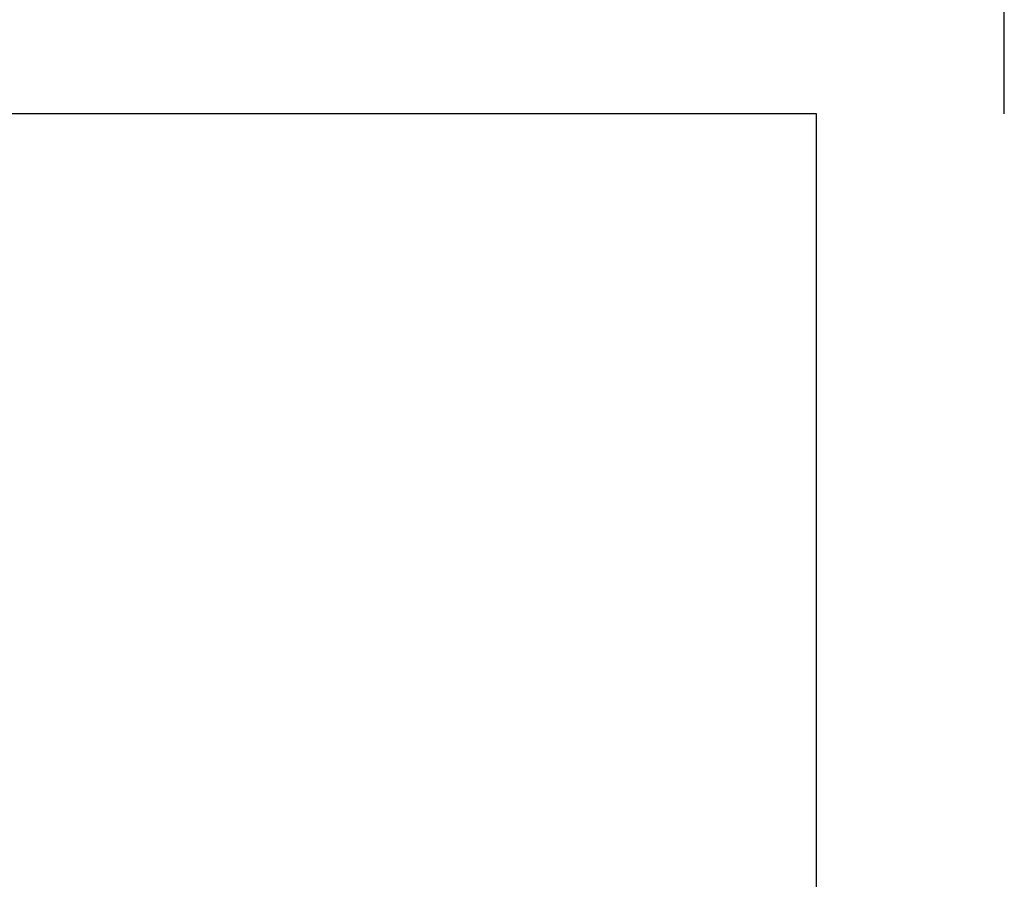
# Model space of a CAD drawing. Header units: millimetres. Extents: x -13501 to 278776, y 0 to 252300.
# Tile 101 of 132: x 261958 to 267200, y 79026 to 83601. Entities that reach past the tile are written whole.
import ezdxf
from ezdxf.enums import TextEntityAlignment as Align

# ---------------------------------------------------------------- set-up
doc = ezdxf.new("R2010")
doc.units = ezdxf.units.MM
doc.header["$LTSCALE"] = 100
doc.layers.get('0').update_dxf_attribs({"linetype": 'CONTINUOUS'})
doc.layers.add('SCHERMER_KADER', color=7, linetype='CONTINUOUS')
doc.layers.add('SCHERMER_ONDERHOEK', color=7, linetype='CONTINUOUS')
doc.styles.add('B-01', font='GOTHICI.TTF')
doc.styles.add('cg omega', font='GOTHICI.TTF', dxfattribs={"width": 1.32})
doc.styles.add('CG OMEGA BOLD', font='GOTHICBI.TTF', dxfattribs={"width": 1.32})

# ---------------------------------------------------------------- blocks, each defined once
blk = doc.blocks.new('1350x840')
at = {"layer": 'SCHERMER_KADER', "color": 8, "linetype": 'Continuous'}
for p, q in [((10, 821), (10, 831)), ((0, 821), (-1316, 821)), ((0, 0), (0, 821))]:
    blk.add_line(p, q, dxfattribs=at)
at = {"layer": 'SCHERMER_ONDERHOEK', "style": 'B-01'}
for tag, p in [('WIJZG', (-75.507, 168.4)), ('WIJZA', (-161.007, 168.4)), ('OMSCHRIJVINGA', (-161.007, 162)), ('OMSCHRIJVINGG', (-75.507, 162)), ('WIJZB', (-161.007, 155.6)), ('WIJZH', (-75.507, 155.6)), ('OMSCHRIJVINGB', (-161.007, 149.2)), ('OMSCHRIJVINGH', (-75.507, 149.2)), ('WIJZC', (-161.007, 142.8)), ('WIJZI', (-75.507, 142.8)), ('OMSCHRIJVINGC', (-161.007, 136.4)), ('OMSCHRIJVINGI', (-75.507, 136.4)), ('WIJZD', (-161.007, 130)), ('WIJZJ', (-75.507, 130)), ('OMSCHRIJVINGD', (-161.007, 123.6)), ('OMSCHRIJVINGJ', (-75.507, 123.6)), ('WIJZE', (-161.007, 117.2)), ('WIJZK', (-75.507, 117.2)), ('OMSCHRIJVINGE', (-161.007, 110.8)), ('OMSCHRIJVINGK', (-75.507, 110.8)), ('WIJZF', (-161.007, 104.4)), ('WIJZL', (-75.507, 104.4)), ('OMSCHRIJVINGF', (-161.007, 98)), ('OMSCHRIJVINGL', (-75.507, 98))]:
    blk.add_attdef(tag, text='', height=1.8, dxfattribs=at).set_placement(p, align=Align.MIDDLE_LEFT)
at = {"layer": 'SCHERMER_ONDERHOEK', "style": 'cg omega', "oblique": 15, "width": 1.32}
blk.add_attdef('STATUS', (-179.5, 76.8), '', height=3.5, dxfattribs=at)
at = {"layer": 'SCHERMER_ONDERHOEK', "width": 1.32}
for tag, height, style, p in [('BENAMING', 2.34, 'CG OMEGA BOLD', (-161.258, 58)), ('BENAMING2', 2.34, 'CG OMEGA BOLD', (-161.258, 51.6)), ('BETREFT', 2.34, 'CG OMEGA BOLD', (-161.258, 45.2)), ('SCHAAL', 1.8, 'cg omega', (-161.258, 38.8)), ('DATUM', 1.8, 'cg omega', (-161.258, 26)), ('NR', 1.8, 'cg omega', (-125.231, 19.6)), ('A?', 1.8, 'cg omega', (-72.693, 19.6)), ('TEKNR.', 2.34, 'CG OMEGA BOLD', (-72.693, 13.2)), ('DD', 1.8, 'cg omega', (-125.231, 13.2))]:
    blk.add_attdef(tag, text='', height=height, dxfattribs=dict(at, style=style)).set_placement(p, align=Align.MIDDLE_LEFT)

msp = doc.modelspace()

# ---------------------------------------------------------------- block references
at = {"xscale": 100, "yscale": 100, "zscale": 100}
msp.add_blockref('1350x840', (266200, 1000), dxfattribs=at)

doc.saveas('drawing.dxf')
